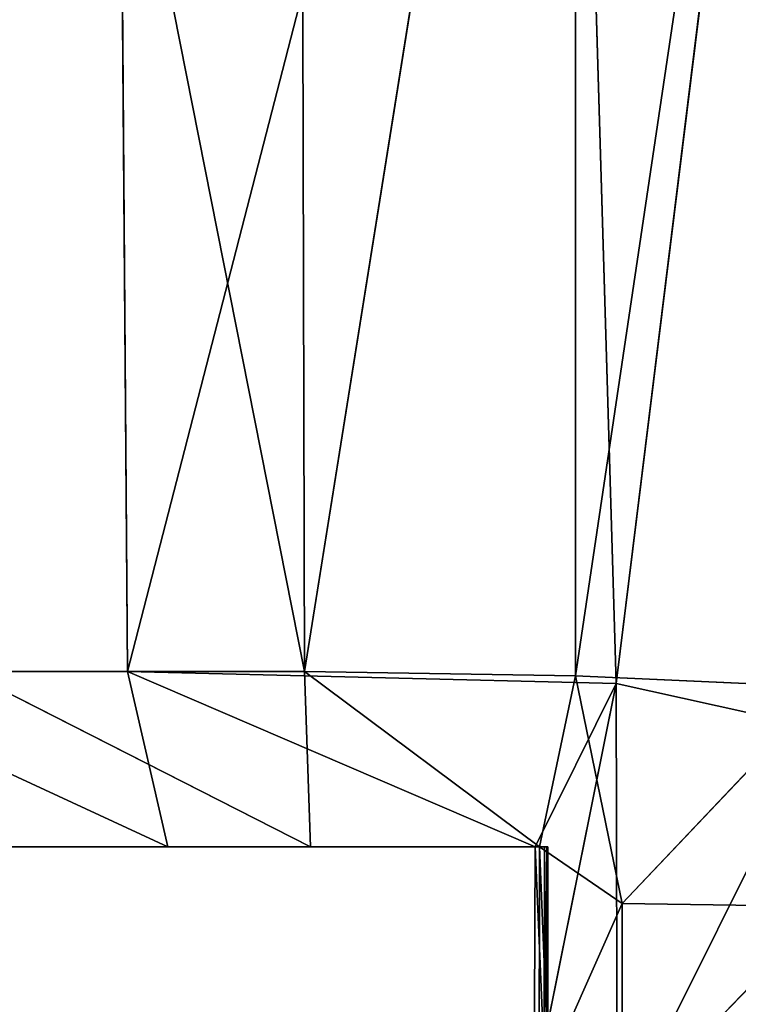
# Model space of a CAD drawing. Extents: x 0 to 35.8, y 0 to 26.7.
# Tile 83 of 227: x 9.708 to 10.022, y 1.118 to 1.548. Entities that reach past the tile are written whole.
import ezdxf

# ---------------------------------------------------------------- set-up
doc = ezdxf.new("R2010")
doc.units = 0
doc.header["$MEASUREMENT"] = 0
doc.layers.get('0').update_dxf_attribs({"color": 13, "linetype": 'CONTINUOUS'})
for name, color, linetype in [('HDS8645C_-_BODY', 252, 'CONTINUOUS'), ('HDS8645C_-_CERAMIC_TOP', 29, 'CONTINUOUS'), ('HEI8056C_-_KNOBS', 252, 'CONTINUOUS')]:
    doc.layers.add(name, color=color, linetype=linetype)

# ---------------------------------------------------------------- blocks, each defined once
blk = doc.blocks.new('HIS8055U_TRADECAD_DXF')
at = {"layer": 'HEI8056C_-_KNOBS', "color": 0}
for p, q in [((-8.21675, -11.3644, 13.82785), (-8.06965, -12.1075, 13.90225)), ((-8.21675, -11.3644, 13.82785), (-8.06965, -12.1075, 13.90225)), ((-8.15285, -11.3643, 12.03755), (-8.14705, -12.1075, 12.03685)), ((-8.15285, -11.3643, 12.03755), (-8.14705, -12.1075, 12.03685)), ((-8.14705, -12.1075, 12.03685), (-7.95555, -11.3642, 11.97375)), ((-8.14705, -12.1075, 12.03685), (-7.95555, -11.3642, 11.97375)), ((-8.06965, -12.1075, 13.90225), (-8.07155, -11.3644, 13.89995)), ((-8.06965, -12.1075, 13.90225), (-8.07155, -11.3644, 13.89995)), ((-7.95115, -11.3644, 13.93815), (-8.06965, -12.1075, 13.90225)), ((-7.95115, -11.3644, 13.93815), (-8.06965, -12.1075, 13.90225)), ((-7.93345, -12.1127, 11.97185), (-7.95555, -11.3642, 11.97375)), ((-7.93345, -12.1127, 11.97185), (-7.95555, -11.3642, 11.97375)), ((-7.95115, -11.3644, 13.93815), (-7.95115, -12.1093, 13.93945)), ((-7.95115, -11.3644, 13.93815), (-7.95115, -12.1093, 13.93945)), ((-7.93345, -12.1127, 11.97185), (-7.84095, -11.3642, 11.94505)), ((-7.93345, -12.1127, 11.97185), (-7.84095, -11.3642, 11.94505)), ((-8.29505, -12.1075, 12.12615), (-8.14705, -12.1075, 12.03685)), ((-8.29505, -12.1075, 12.12615), (-8.12945, -12.1842, 12.12045)), ((-8.29505, -12.1075, 12.12615), (-8.14705, -12.1075, 12.03685)), ((-8.29505, -12.1075, 12.12615), (-8.12945, -12.1842, 12.12045)), ((-8.06965, -12.1075, 13.90225), (-8.21775, -12.1075, 13.82935)), ((-8.21775, -12.1075, 13.82935), (-8.06705, -12.1842, 13.80605)), ((-8.21775, -12.1075, 13.82935), (-8.06705, -12.1842, 13.80605)), ((-8.06965, -12.1075, 13.90225), (-8.21775, -12.1075, 13.82935)), ((-8.14705, -12.1075, 12.03685), (-7.93345, -12.1127, 11.97185)), ((-8.12945, -12.1842, 12.12045), (-8.14705, -12.1075, 12.03685)), ((-8.14705, -12.1075, 12.03685), (-7.93345, -12.1127, 11.97185)), ((-8.14705, -12.1075, 12.03685), (-7.96885, -12.1842, 12.05595)), ((-8.14705, -12.1075, 12.03685), (-7.96885, -12.1842, 12.05595)), ((-8.12945, -12.1842, 12.12045), (-8.14705, -12.1075, 12.03685)), ((-7.95115, -12.1093, 13.93945), (-8.06965, -12.1075, 13.90225)), ((-8.06965, -12.1075, 13.90225), (-8.06705, -12.1842, 13.80605)), ((-8.06965, -12.1075, 13.90225), (-7.96695, -12.1842, 13.85055)), ((-8.06965, -12.1075, 13.90225), (-8.06705, -12.1842, 13.80605)), ((-8.06965, -12.1075, 13.90225), (-7.96695, -12.1842, 13.85055)), ((-7.95115, -12.1093, 13.93945), (-8.06965, -12.1075, 13.90225)), ((-7.96695, -12.1842, 13.85055), (-7.95115, -12.1093, 13.93945)), ((-7.96695, -12.1842, 13.85055), (-7.95115, -12.1093, 13.93945)), ((-7.95115, -12.1093, 13.93945), (-7.93085, -12.209, 13.93675)), ((-7.84115, -12.1143, 13.95865), (-7.95115, -12.1093, 13.93945)), ((-7.95115, -12.1093, 13.93945), (-7.93085, -12.209, 13.93675)), ((-7.84115, -12.1143, 13.95865), (-7.95115, -12.1093, 13.93945)), ((-7.93345, -12.1127, 11.97185), (-7.96925, -12.2911, 12.05335)), ((-7.93345, -12.1127, 11.97185), (-7.96925, -12.2911, 12.05335)), ((-7.93345, -12.1127, 11.97185), (-7.96885, -12.1842, 12.05595)), ((-7.93345, -12.1127, 11.97185), (-7.96885, -12.1842, 12.05595)), ((-7.84515, -12.1322, 11.94755), (-7.93345, -12.1127, 11.97185)), ((-7.93345, -12.1127, 11.97185), (-7.93305, -12.3084, 11.97265)), ((-7.84515, -12.1322, 11.94755), (-7.93345, -12.1127, 11.97185)), ((-7.93345, -12.1127, 11.97185), (-7.93305, -12.3084, 11.97265)), ((-7.84115, -12.1143, 13.95865), (-7.93085, -12.209, 13.93675)), ((-7.84115, -12.1143, 13.95865), (-7.93085, -12.209, 13.93675)), ((-8.12945, -12.1842, 12.12045), (-8.27835, -12.1842, 12.21095)), ((-8.12945, -12.1842, 12.12045), (-8.27835, -12.1842, 12.21095)), ((-8.24705, -12.1842, 12.40335), (-8.09495, -12.1842, 12.34265)), ((-8.24705, -12.1842, 12.40335), (-8.09495, -12.1842, 12.34265)), ((-8.07615, -12.1842, 12.56055), (-8.23175, -12.1842, 12.60615)), ((-8.07615, -12.1842, 12.56055), (-8.23175, -12.1842, 12.60615)), ((-8.21975, -12.1842, 12.80765), (-8.06115, -12.1842, 12.76995)), ((-8.21975, -12.1842, 12.80765), (-8.06115, -12.1842, 12.76995)), ((-8.21245, -12.1842, 13.73385), (-8.06705, -12.1842, 13.80605)), ((-8.21245, -12.1842, 13.73385), (-8.06705, -12.1842, 13.80605)), ((-8.20665, -12.1842, 13.24115), (-8.06055, -12.1842, 13.23475)), ((-8.20665, -12.1842, 13.24115), (-8.06055, -12.1842, 13.23475)), ((-8.20645, -12.1842, 13.02535), (-8.06055, -12.1842, 13.01815)), ((-8.20645, -12.1842, 13.02535), (-8.06055, -12.1842, 13.01815)), ((-8.20055, -12.1842, 13.47715), (-8.06125, -12.1842, 13.48445)), ((-8.20055, -12.1842, 13.47715), (-8.06125, -12.1842, 13.48445)), ((-8.09495, -12.1842, 12.34265), (-8.12945, -12.1842, 12.12045)), ((-8.09495, -12.1842, 12.34265), (-8.12945, -12.1842, 12.12045)), ((-7.96885, -12.1842, 12.05595), (-8.12945, -12.1842, 12.12045)), ((-7.96885, -12.1842, 12.05595), (-8.12945, -12.1842, 12.12045)), ((-8.09495, -12.1842, 12.34265), (-7.96475, -12.1842, 12.30485)), ((-8.07615, -12.1842, 12.56055), (-8.09495, -12.1842, 12.34265)), ((-8.07615, -12.1842, 12.56055), (-8.09495, -12.1842, 12.34265)), ((-8.09495, -12.1842, 12.34265), (-7.96475, -12.1842, 12.30485)), ((-8.06115, -12.1842, 12.76995), (-8.07615, -12.1842, 12.56055)), ((-8.06115, -12.1842, 12.76995), (-8.07615, -12.1842, 12.56055)), ((-7.96375, -12.1842, 12.52525), (-8.07615, -12.1842, 12.56055)), ((-7.96375, -12.1842, 12.52525), (-8.07615, -12.1842, 12.56055)), ((-8.06705, -12.1842, 13.80605), (-7.96695, -12.1842, 13.85055)), ((-8.06125, -12.1842, 13.48445), (-8.06705, -12.1842, 13.80605)), ((-8.06125, -12.1842, 13.48445), (-8.06705, -12.1842, 13.80605)), ((-8.06705, -12.1842, 13.80605), (-7.96695, -12.1842, 13.85055)), ((-7.96335, -12.1842, 13.49265), (-8.06125, -12.1842, 13.48445)), ((-7.96335, -12.1842, 13.49265), (-8.06125, -12.1842, 13.48445)), ((-8.06055, -12.1842, 13.23475), (-8.06125, -12.1842, 13.48445)), ((-8.06055, -12.1842, 13.23475), (-8.06125, -12.1842, 13.48445)), ((-8.06055, -12.1842, 13.01815), (-8.06115, -12.1842, 12.76995)), ((-8.06055, -12.1842, 13.01815), (-8.06115, -12.1842, 12.76995)), ((-7.96335, -12.1842, 12.75635), (-8.06115, -12.1842, 12.76995)), ((-7.96335, -12.1842, 12.75635), (-8.06115, -12.1842, 12.76995)), ((-7.96335, -12.1842, 13.24365), (-8.06055, -12.1842, 13.23475)), ((-8.06055, -12.1842, 13.23475), (-8.06055, -12.1842, 13.01815)), ((-8.06055, -12.1842, 13.01815), (-7.96335, -12.1842, 13.02305)), ((-7.96335, -12.1842, 13.24365), (-8.06055, -12.1842, 13.23475)), ((-8.06055, -12.1842, 13.01815), (-7.96335, -12.1842, 13.02305)), ((-8.06055, -12.1842, 13.23475), (-8.06055, -12.1842, 13.01815)), ((-7.96925, -12.2911, 12.05335), (-7.96885, -12.1842, 12.05595)), ((-7.96925, -12.2911, 12.05335), (-7.96885, -12.1842, 12.05595)), ((-7.96475, -12.1842, 12.30485), (-7.96885, -12.1842, 12.05595)), ((-7.96885, -12.1842, 12.05595), (-7.96485, -12.2763, 12.30735)), ((-7.96885, -12.1842, 12.05595), (-7.96485, -12.2763, 12.30735)), ((-7.96475, -12.1842, 12.30485), (-7.96885, -12.1842, 12.05595)), ((-7.96695, -12.1842, 13.85055), (-7.96715, -12.2908, 13.86375)), ((-7.96695, -12.1842, 13.85055), (-7.96715, -12.2908, 13.86375)), ((-7.96695, -12.1842, 13.85055), (-7.96335, -12.1842, 13.49265)), ((-7.93085, -12.209, 13.93675), (-7.96695, -12.1842, 13.85055)), ((-7.96695, -12.1842, 13.85055), (-7.96335, -12.1842, 13.49265)), ((-7.93085, -12.209, 13.93675), (-7.96695, -12.1842, 13.85055)), ((-7.96485, -12.2763, 12.30735), (-7.96475, -12.1842, 12.30485)), ((-7.96485, -12.2763, 12.30735), (-7.96475, -12.1842, 12.30485)), ((-7.96475, -12.1842, 12.30485), (-7.96375, -12.2742, 12.52525)), ((-7.96475, -12.1842, 12.30485), (-7.96375, -12.2742, 12.52525)), ((-7.96475, -12.1842, 12.30485), (-7.96375, -12.1842, 12.52525)), ((-7.96475, -12.1842, 12.30485), (-7.96375, -12.1842, 12.52525)), ((-7.96375, -12.1842, 12.52525), (-7.96375, -12.2742, 12.52525)), ((-7.96335, -12.1842, 12.75635), (-7.96375, -12.1842, 12.52525)), ((-7.96335, -12.1842, 12.75635), (-7.96375, -12.1842, 12.52525)), ((-7.96375, -12.1842, 12.52525), (-7.96375, -12.2742, 12.52525)), ((-7.96335, -12.1842, 13.49265), (-7.96335, -12.1842, 13.24365)), ((-7.96335, -12.1842, 13.02305), (-7.96335, -12.1842, 12.75635)), ((-7.96335, -12.1842, 13.24365), (-7.96335, -12.1842, 13.02305)), ((-7.96335, -12.2742, 13.49265), (-7.96335, -12.1842, 13.49265)), ((-7.96335, -12.1842, 13.02305), (-7.96335, -12.1842, 12.75635)), ((-7.96335, -12.1842, 13.02305), (-7.96335, -12.2742, 13.02305)), ((-7.96335, -12.2742, 12.75635), (-7.96335, -12.1842, 12.75635)), ((-7.96335, -12.1842, 13.49265), (-7.96335, -12.1842, 13.24365)), ((-7.96335, -12.2742, 13.49265), (-7.96335, -12.1842, 13.49265)), ((-7.96335, -12.2742, 13.24365), (-7.96335, -12.1842, 13.24365)), ((-7.96335, -12.2742, 12.75635), (-7.96335, -12.1842, 12.75635)), ((-7.96335, -12.1842, 13.24365), (-7.96335, -12.1842, 13.02305)), ((-7.96335, -12.2742, 13.24365), (-7.96335, -12.1842, 13.24365)), ((-7.96335, -12.1842, 13.02305), (-7.96335, -12.2742, 13.02305)), ((-7.96715, -12.2908, 13.86375), (-7.93085, -12.209, 13.93675)), ((-7.96715, -12.2908, 13.86375), (-7.93085, -12.209, 13.93675)), ((-7.93085, -12.3033, 13.93425), (-7.93085, -12.209, 13.93675)), ((-7.93085, -12.209, 13.93675), (-7.84125, -12.2103, 13.95885)), ((-7.93085, -12.209, 13.93675), (-7.84125, -12.2103, 13.95885)), ((-7.93085, -12.3033, 13.93425), (-7.93085, -12.209, 13.93675)), ((-7.84125, -12.2103, 13.95885), (-7.93085, -12.3033, 13.93425)), ((-7.84125, -12.2103, 13.95885), (-7.93085, -12.3033, 13.93425))]:
    blk.add_line(p, q, dxfattribs=at)
at = {"layer": 'HDS8645C_-_BODY', "color": 0}
mesh = blk.add_polyface(dxfattribs=at)
corners = [(17.88175, -12.8447, 15.51895), (-17.90215, -11.211, 15.51895), (-17.90215, -12.8447, 15.51895), (17.88175, -11.211, 15.51895)]
mesh.append_faces([[corners[k] for k in face] for face in [(0, 1, 2), (1, 0, 3)]], dxfattribs={"vtx0": -1, "color": 0})
at = {"layer": 'HDS8645C_-_CERAMIC_TOP', "color": 0}
mesh = blk.add_polyface(dxfattribs=at)
corners = [(17.83165, 10.6876, 17.27015), (-17.76255, -12.6526, 17.27015), (-17.76255, 10.6876, 17.27015), (17.83165, -12.6526, 17.27015)]
mesh.append_faces([[corners[k] for k in face] for face in [(0, 1, 2), (1, 0, 3)]], dxfattribs={"vtx0": -1, "color": 0})
at = {"layer": 'HEI8056C_-_KNOBS', "color": 0}
mesh = blk.add_polyface(dxfattribs=at)
corners = [(-8.15285, -11.3643, 12.03755), (-8.29515, -11.3643, 12.12505), (-8.29505, -12.1075, 12.12615)]
mesh.append_faces([[corners[k] for k in face] for face in [(0, 1, 2)]], dxfattribs={"color": 0})
mesh = blk.add_polyface(dxfattribs=at)
corners = [(-8.14705, -12.1075, 12.03685), (-8.15285, -11.3643, 12.03755), (-8.29505, -12.1075, 12.12615)]
mesh.append_faces([[corners[k] for k in face] for face in [(0, 1, 2)]], dxfattribs={"color": 0})
mesh = blk.add_polyface(dxfattribs=at)
corners = [(-8.06965, -12.1075, 13.90225), (-8.21775, -12.1075, 13.82935), (-8.21675, -11.3644, 13.82785)]
mesh.append_faces([[corners[k] for k in face] for face in [(0, 1, 2)]], dxfattribs={"color": 0})
mesh = blk.add_polyface(dxfattribs=at)
corners = [(-8.06965, -12.1075, 13.90225), (-8.21675, -11.3644, 13.82785), (-8.07155, -11.3644, 13.89995)]
mesh.append_faces([[corners[k] for k in face] for face in [(0, 1, 2)]], dxfattribs={"color": 0})
mesh = blk.add_polyface(dxfattribs=at)
corners = [(-7.95555, -11.3642, 11.97375), (-8.15285, -11.3643, 12.03755), (-8.14705, -12.1075, 12.03685)]
mesh.append_faces([[corners[k] for k in face] for face in [(0, 1, 2)]], dxfattribs={"color": 0})
mesh = blk.add_polyface(dxfattribs=at)
corners = [(-7.93345, -12.1127, 11.97185), (-7.95555, -11.3642, 11.97375), (-8.14705, -12.1075, 12.03685)]
mesh.append_faces([[corners[k] for k in face] for face in [(0, 1, 2)]], dxfattribs={"color": 0})
mesh = blk.add_polyface(dxfattribs=at)
corners = [(-7.95115, -11.3644, 13.93815), (-8.06965, -12.1075, 13.90225), (-8.07155, -11.3644, 13.89995)]
mesh.append_faces([[corners[k] for k in face] for face in [(0, 1, 2)]], dxfattribs={"color": 0})
mesh = blk.add_polyface(dxfattribs=at)
corners = [(-7.95115, -12.1093, 13.93945), (-8.06965, -12.1075, 13.90225), (-7.95115, -11.3644, 13.93815)]
mesh.append_faces([[corners[k] for k in face] for face in [(0, 1, 2)]], dxfattribs={"color": 0})
mesh = blk.add_polyface(dxfattribs=at)
corners = [(-7.84095, -11.3642, 11.94505), (-7.95555, -11.3642, 11.97375), (-7.93345, -12.1127, 11.97185)]
mesh.append_faces([[corners[k] for k in face] for face in [(0, 1, 2)]], dxfattribs={"color": 0})
mesh = blk.add_polyface(dxfattribs=at)
corners = [(-7.84045, -11.3644, 13.95755), (-7.95115, -12.1093, 13.93945), (-7.95115, -11.3644, 13.93815), (-7.84115, -12.1143, 13.95865)]
mesh.append_faces([[corners[k] for k in face] for face in [(0, 1, 2), (1, 0, 3)]], dxfattribs={"vtx0": -1, "color": 0})
mesh = blk.add_polyface(dxfattribs=at)
corners = [(-7.84095, -11.3642, 11.94505), (-7.93345, -12.1127, 11.97185), (-7.84515, -12.1322, 11.94755)]
mesh.append_faces([[corners[k] for k in face] for face in [(0, 1, 2)]], dxfattribs={"color": 0})
mesh = blk.add_polyface(dxfattribs=at)
corners = [(-8.29505, -12.1075, 12.12615), (-8.12945, -12.1842, 12.12045), (-8.14705, -12.1075, 12.03685)]
mesh.append_faces([[corners[k] for k in face] for face in [(0, 1, 2)]], dxfattribs={"color": 0})
mesh = blk.add_polyface(dxfattribs=at)
corners = [(-8.27835, -12.1842, 12.21095), (-8.12945, -12.1842, 12.12045), (-8.29505, -12.1075, 12.12615)]
mesh.append_faces([[corners[k] for k in face] for face in [(0, 1, 2)]], dxfattribs={"color": 0})
mesh = blk.add_polyface(dxfattribs=at)
corners = [(-8.21775, -12.1075, 13.82935), (-8.06705, -12.1842, 13.80605), (-8.21245, -12.1842, 13.73385)]
mesh.append_faces([[corners[k] for k in face] for face in [(0, 1, 2)]], dxfattribs={"color": 0})
mesh = blk.add_polyface(dxfattribs=at)
corners = [(-8.06965, -12.1075, 13.90225), (-8.06705, -12.1842, 13.80605), (-8.21775, -12.1075, 13.82935)]
mesh.append_faces([[corners[k] for k in face] for face in [(0, 1, 2)]], dxfattribs={"color": 0})
mesh = blk.add_polyface(dxfattribs=at)
corners = [(-7.96885, -12.1842, 12.05595), (-7.93345, -12.1127, 11.97185), (-8.14705, -12.1075, 12.03685)]
mesh.append_faces([[corners[k] for k in face] for face in [(0, 1, 2)]], dxfattribs={"color": 0})
mesh = blk.add_polyface(dxfattribs=at)
corners = [(-8.12945, -12.1842, 12.12045), (-7.96885, -12.1842, 12.05595), (-8.14705, -12.1075, 12.03685)]
mesh.append_faces([[corners[k] for k in face] for face in [(0, 1, 2)]], dxfattribs={"color": 0})
mesh = blk.add_polyface(dxfattribs=at)
corners = [(-8.06965, -12.1075, 13.90225), (-7.96695, -12.1842, 13.85055), (-8.06705, -12.1842, 13.80605)]
mesh.append_faces([[corners[k] for k in face] for face in [(0, 1, 2)]], dxfattribs={"color": 0})
mesh = blk.add_polyface(dxfattribs=at)
corners = [(-7.95115, -12.1093, 13.93945), (-7.96695, -12.1842, 13.85055), (-8.06965, -12.1075, 13.90225)]
mesh.append_faces([[corners[k] for k in face] for face in [(0, 1, 2)]], dxfattribs={"color": 0})
mesh = blk.add_polyface(dxfattribs=at)
corners = [(-7.95115, -12.1093, 13.93945), (-7.93085, -12.209, 13.93675), (-7.96695, -12.1842, 13.85055)]
mesh.append_faces([[corners[k] for k in face] for face in [(0, 1, 2)]], dxfattribs={"color": 0})
mesh = blk.add_polyface(dxfattribs=at)
corners = [(-7.84115, -12.1143, 13.95865), (-7.93085, -12.209, 13.93675), (-7.95115, -12.1093, 13.93945)]
mesh.append_faces([[corners[k] for k in face] for face in [(0, 1, 2)]], dxfattribs={"color": 0})
mesh = blk.add_polyface(dxfattribs=at)
corners = [(-7.93345, -12.1127, 11.97185), (-7.96925, -12.2911, 12.05335), (-7.93305, -12.3084, 11.97265)]
mesh.append_faces([[corners[k] for k in face] for face in [(0, 1, 2)]], dxfattribs={"color": 0})
mesh = blk.add_polyface(dxfattribs=at)
corners = [(-7.93345, -12.1127, 11.97185), (-7.96885, -12.1842, 12.05595), (-7.96925, -12.2911, 12.05335)]
mesh.append_faces([[corners[k] for k in face] for face in [(0, 1, 2)]], dxfattribs={"color": 0})
mesh = blk.add_polyface(dxfattribs=at)
corners = [(-7.93305, -12.3084, 11.97265), (-7.84515, -12.1322, 11.94755), (-7.93345, -12.1127, 11.97185), (-7.84515, -12.3265, 11.94845)]
mesh.append_faces([[corners[k] for k in face] for face in [(0, 1, 2), (1, 0, 3)]], dxfattribs={"vtx0": -1, "color": 0})
mesh = blk.add_polyface(dxfattribs=at)
corners = [(-7.84115, -12.1143, 13.95865), (-7.84125, -12.2103, 13.95885), (-7.93085, -12.209, 13.93675)]
mesh.append_faces([[corners[k] for k in face] for face in [(0, 1, 2)]], dxfattribs={"color": 0})
mesh = blk.add_polyface(dxfattribs=at)
corners = [(-8.27835, -12.1842, 12.21095), (-8.09495, -12.1842, 12.34265), (-8.12945, -12.1842, 12.12045), (-8.24705, -12.1842, 12.40335)]
mesh.append_faces([[corners[k] for k in face] for face in [(0, 1, 2), (1, 0, 3)]], dxfattribs={"vtx0": -1, "color": 0})
mesh = blk.add_polyface(dxfattribs=at)
corners = [(-8.24705, -12.1842, 12.40335), (-8.07615, -12.1842, 12.56055), (-8.09495, -12.1842, 12.34265), (-8.23175, -12.1842, 12.60615)]
mesh.append_faces([[corners[k] for k in face] for face in [(0, 1, 2), (1, 0, 3)]], dxfattribs={"vtx0": -1, "color": 0})
mesh = blk.add_polyface(dxfattribs=at)
corners = [(-8.23175, -12.1842, 12.60615), (-8.06115, -12.1842, 12.76995), (-8.07615, -12.1842, 12.56055), (-8.21975, -12.1842, 12.80765)]
mesh.append_faces([[corners[k] for k in face] for face in [(0, 1, 2), (1, 0, 3)]], dxfattribs={"vtx0": -1, "color": 0})
mesh = blk.add_polyface(dxfattribs=at)
corners = [(-8.21975, -12.1842, 12.80765), (-8.06055, -12.1842, 13.01815), (-8.06115, -12.1842, 12.76995), (-8.20645, -12.1842, 13.02535)]
mesh.append_faces([[corners[k] for k in face] for face in [(0, 1, 2), (1, 0, 3)]], dxfattribs={"vtx0": -1, "color": 0})
mesh = blk.add_polyface(dxfattribs=at)
corners = [(-8.21245, -12.1842, 13.73385), (-8.06125, -12.1842, 13.48445), (-8.20055, -12.1842, 13.47715), (-8.06705, -12.1842, 13.80605)]
mesh.append_faces([[corners[k] for k in face] for face in [(0, 1, 2), (1, 0, 3)]], dxfattribs={"vtx0": -1, "color": 0})
mesh = blk.add_polyface(dxfattribs=at)
corners = [(-8.20645, -12.1842, 13.02535), (-8.06055, -12.1842, 13.23475), (-8.06055, -12.1842, 13.01815), (-8.20665, -12.1842, 13.24115)]
mesh.append_faces([[corners[k] for k in face] for face in [(0, 1, 2), (1, 0, 3)]], dxfattribs={"vtx0": -1, "color": 0})
mesh = blk.add_polyface(dxfattribs=at)
corners = [(-8.20665, -12.1842, 13.24115), (-8.06125, -12.1842, 13.48445), (-8.06055, -12.1842, 13.23475), (-8.20055, -12.1842, 13.47715)]
mesh.append_faces([[corners[k] for k in face] for face in [(0, 1, 2), (1, 0, 3)]], dxfattribs={"vtx0": -1, "color": 0})
mesh = blk.add_polyface(dxfattribs=at)
corners = [(-8.12945, -12.1842, 12.12045), (-7.96475, -12.1842, 12.30485), (-7.96885, -12.1842, 12.05595), (-8.09495, -12.1842, 12.34265)]
mesh.append_faces([[corners[k] for k in face] for face in [(0, 1, 2), (1, 0, 3)]], dxfattribs={"vtx0": -1, "color": 0})
mesh = blk.add_polyface(dxfattribs=at)
corners = [(-8.09495, -12.1842, 12.34265), (-7.96375, -12.1842, 12.52525), (-7.96475, -12.1842, 12.30485), (-8.07615, -12.1842, 12.56055)]
mesh.append_faces([[corners[k] for k in face] for face in [(0, 1, 2), (1, 0, 3)]], dxfattribs={"vtx0": -1, "color": 0})
mesh = blk.add_polyface(dxfattribs=at)
corners = [(-8.07615, -12.1842, 12.56055), (-7.96335, -12.1842, 12.75635), (-7.96375, -12.1842, 12.52525), (-8.06115, -12.1842, 12.76995)]
mesh.append_faces([[corners[k] for k in face] for face in [(0, 1, 2), (1, 0, 3)]], dxfattribs={"vtx0": -1, "color": 0})
mesh = blk.add_polyface(dxfattribs=at)
corners = [(-8.06705, -12.1842, 13.80605), (-7.96335, -12.1842, 13.49265), (-8.06125, -12.1842, 13.48445), (-7.96695, -12.1842, 13.85055)]
mesh.append_faces([[corners[k] for k in face] for face in [(0, 1, 2), (1, 0, 3)]], dxfattribs={"vtx0": -1, "color": 0})
mesh = blk.add_polyface(dxfattribs=at)
corners = [(-8.06125, -12.1842, 13.48445), (-7.96335, -12.1842, 13.24365), (-8.06055, -12.1842, 13.23475), (-7.96335, -12.1842, 13.49265)]
mesh.append_faces([[corners[k] for k in face] for face in [(0, 1, 2), (1, 0, 3)]], dxfattribs={"vtx0": -1, "color": 0})
mesh = blk.add_polyface(dxfattribs=at)
corners = [(-8.06115, -12.1842, 12.76995), (-7.96335, -12.1842, 13.02305), (-7.96335, -12.1842, 12.75635), (-8.06055, -12.1842, 13.01815)]
mesh.append_faces([[corners[k] for k in face] for face in [(0, 1, 2), (1, 0, 3)]], dxfattribs={"vtx0": -1, "color": 0})
mesh = blk.add_polyface(dxfattribs=at)
corners = [(-8.06055, -12.1842, 13.23475), (-7.96335, -12.1842, 13.02305), (-8.06055, -12.1842, 13.01815), (-7.96335, -12.1842, 13.24365)]
mesh.append_faces([[corners[k] for k in face] for face in [(0, 1, 2), (1, 0, 3)]], dxfattribs={"vtx0": -1, "color": 0})
mesh = blk.add_polyface(dxfattribs=at)
corners = [(-7.96885, -12.1842, 12.05595), (-7.96485, -12.2763, 12.30735), (-7.96925, -12.2911, 12.05335)]
mesh.append_faces([[corners[k] for k in face] for face in [(0, 1, 2)]], dxfattribs={"color": 0})
mesh = blk.add_polyface(dxfattribs=at)
corners = [(-7.96475, -12.1842, 12.30485), (-7.96485, -12.2763, 12.30735), (-7.96885, -12.1842, 12.05595)]
mesh.append_faces([[corners[k] for k in face] for face in [(0, 1, 2)]], dxfattribs={"color": 0})
mesh = blk.add_polyface(dxfattribs=at)
corners = [(-7.96335, -12.2742, 13.49265), (-7.96695, -12.1842, 13.85055), (-7.96715, -12.2908, 13.86375), (-7.96335, -12.1842, 13.49265)]
mesh.append_faces([[corners[k] for k in face] for face in [(0, 1, 2), (1, 0, 3)]], dxfattribs={"vtx0": -1, "color": 0})
mesh = blk.add_polyface(dxfattribs=at)
corners = [(-7.96695, -12.1842, 13.85055), (-7.93085, -12.209, 13.93675), (-7.96715, -12.2908, 13.86375)]
mesh.append_faces([[corners[k] for k in face] for face in [(0, 1, 2)]], dxfattribs={"color": 0})
mesh = blk.add_polyface(dxfattribs=at)
corners = [(-7.96475, -12.1842, 12.30485), (-7.96375, -12.2742, 12.52525), (-7.96485, -12.2763, 12.30735)]
mesh.append_faces([[corners[k] for k in face] for face in [(0, 1, 2)]], dxfattribs={"color": 0})
mesh = blk.add_polyface(dxfattribs=at)
corners = [(-7.96375, -12.1842, 12.52525), (-7.96375, -12.2742, 12.52525), (-7.96475, -12.1842, 12.30485)]
mesh.append_faces([[corners[k] for k in face] for face in [(0, 1, 2)]], dxfattribs={"color": 0})
mesh = blk.add_polyface(dxfattribs=at)
corners = [(-7.96375, -12.1842, 12.52525), (-7.96335, -12.2742, 12.75635), (-7.96375, -12.2742, 12.52525), (-7.96335, -12.1842, 12.75635)]
mesh.append_faces([[corners[k] for k in face] for face in [(0, 1, 2), (1, 0, 3)]], dxfattribs={"vtx0": -1, "color": 0})
mesh = blk.add_polyface(dxfattribs=at)
corners = [(-7.96335, -12.1842, 12.75635), (-7.96335, -12.2742, 13.02305), (-7.96335, -12.2742, 12.75635), (-7.96335, -12.1842, 13.02305)]
mesh.append_faces([[corners[k] for k in face] for face in [(0, 1, 2), (1, 0, 3)]], dxfattribs={"vtx0": -1, "color": 0})
mesh = blk.add_polyface(dxfattribs=at)
corners = [(-7.96335, -12.1842, 13.24365), (-7.96335, -12.2742, 13.49265), (-7.96335, -12.2742, 13.24365), (-7.96335, -12.1842, 13.49265)]
mesh.append_faces([[corners[k] for k in face] for face in [(0, 1, 2), (1, 0, 3)]], dxfattribs={"vtx0": -1, "color": 0})
mesh = blk.add_polyface(dxfattribs=at)
corners = [(-7.96335, -12.1842, 13.02305), (-7.96335, -12.2742, 13.24365), (-7.96335, -12.2742, 13.02305), (-7.96335, -12.1842, 13.24365)]
mesh.append_faces([[corners[k] for k in face] for face in [(0, 1, 2), (1, 0, 3)]], dxfattribs={"vtx0": -1, "color": 0})
mesh = blk.add_polyface(dxfattribs=at)
corners = [(-7.93085, -12.209, 13.93675), (-7.93085, -12.3033, 13.93425), (-7.96715, -12.2908, 13.86375)]
mesh.append_faces([[corners[k] for k in face] for face in [(0, 1, 2)]], dxfattribs={"color": 0})
mesh = blk.add_polyface(dxfattribs=at)
corners = [(-7.84125, -12.2103, 13.95885), (-7.93085, -12.3033, 13.93425), (-7.93085, -12.209, 13.93675)]
mesh.append_faces([[corners[k] for k in face] for face in [(0, 1, 2)]], dxfattribs={"color": 0})
mesh = blk.add_polyface(dxfattribs=at)
corners = [(-7.84125, -12.2103, 13.95885), (-7.84135, -12.3015, 13.95895), (-7.93085, -12.3033, 13.93425)]
mesh.append_faces([[corners[k] for k in face] for face in [(0, 1, 2)]], dxfattribs={"color": 0})
blk = doc.blocks.new('HIS8655C_TRADECAD_DXF')
at = {"color": 0}
blk.add_blockref('HIS8055U_TRADECAD_DXF', (0, 0), dxfattribs=at)
blk = doc.blocks.new('HIS8655C_TRADECAD_DXF0')
at = {"color": 0}
blk.add_blockref('HIS8655C_TRADECAD_DXF', (0, 0), dxfattribs=at)
blk = doc.blocks.new('HIS8655C_TRADECAD_DXF1')
at = {"color": 0}
blk.add_blockref('HIS8655C_TRADECAD_DXF0', (17.90215, 13.3707, 17.53955), dxfattribs=at)

msp = doc.modelspace()

# ---------------------------------------------------------------- block references
at = {"color": 0}
msp.add_blockref('HIS8655C_TRADECAD_DXF1', (0, 0), dxfattribs=at)

doc.saveas('drawing.dxf')
